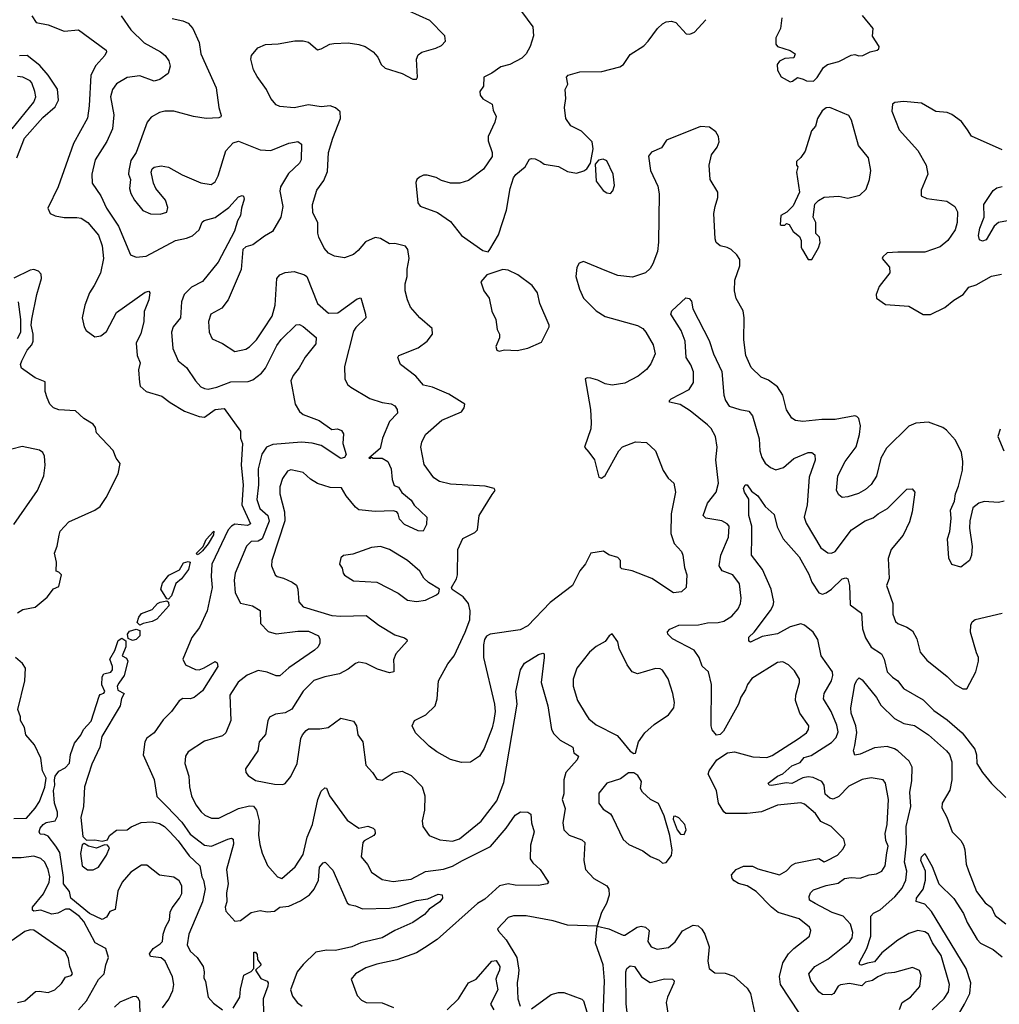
# Model space of a CAD drawing. Extents: x 1690054 to 1842981, y 782881 to 914114.
# Tile 107 of 256: x 1736417 to 1741869, y 803265 to 808744. Entities that reach past the tile are written whole.
import ezdxf

# ---------------------------------------------------------------- set-up
doc = ezdxf.new("R2010")
doc.units = 0

msp = doc.modelspace()

# ---------------------------------------------------------------- linework, layer by layer
at = {"layer": '0CON10XD'}
for points in [[(1740287.8, 807705), (1740303.1, 807755), (1740302.9, 807785), (1740260, 807855), (1740254, 807935), (1740266.9, 807993.1), (1740298, 808035), (1740310, 808065), (1740306, 808095), (1740290.5, 808120.5), (1740255.8, 808145.8), (1740205, 808150), (1740015.9, 808074.1), (1739988.3, 808031.7), (1739932.7, 808007.3), (1739916.2, 807985), (1739926.7, 807905), (1739967.7, 807817.7), (1739975.8, 807775), (1739972.9, 807507.1), (1739966.4, 807453.6), (1739940, 807385), (1739925, 807359.2), (1739900, 807335), (1739828.3, 807311.7), (1739745, 807320), (1739675, 807348.2), (1739555, 807398.6), (1739530.9, 807389.1), (1739517.5, 807365), (1739512.9, 807315), (1739533.1, 807245), (1739555.4, 807195.4), (1739624.3, 807125), (1739675, 807093.3), (1739855, 807042.3), (1739884.4, 807025), (1739902.2, 807005), (1739941.9, 806935), (1739954.2, 806885), (1739930.2, 806829.8), (1739905, 806797.1), (1739859.4, 806760.6), (1739785, 806721.4), (1739715, 806710), (1739675, 806718.1), (1739635, 806738.1), (1739595, 806749.2), (1739575, 806751.2), (1739564.2, 806745.8), (1739593.5, 806575), (1739597.8, 806502.2), (1739595, 806467.5), (1739560, 806365), (1739585, 806336.7), (1739616, 806295), (1739639.3, 806199.3), (1739655, 806192.5), (1739675, 806207.5), (1739751.4, 806345), (1739772.6, 806367.4), (1739845, 806394.2), (1739905, 806390.8), (1739956.2, 806345), (1739998, 806235), (1740025, 806192), (1740057.5, 806165), (1740067.5, 806115), (1740042.2, 805995), (1740041.1, 805885), (1740059.4, 805829.4), (1740099.2, 805785), (1740107.5, 805765), (1740117.5, 805695), (1740130, 805655), (1740126.4, 805583.6), (1740100.3, 805559.7), (1740055, 805554.4), (1739934.5, 805634.5), (1739825, 805677.5), (1739768, 805688), (1739761.2, 805695), (1739760, 805735), (1739745, 805751.2), (1739696.1, 805766.1), (1739665.9, 805785.9), (1739595, 805776), (1739565, 805716.7), (1739535, 805676.7), (1739494.4, 805595), (1739369.7, 805500.3), (1739245, 805370.6), (1739202, 805348), (1739035.6, 805324.4), (1739015, 805314), (1739004.5, 805295.5), (1738998.6, 805265), (1738998.2, 805195), (1739059.5, 804935), (1739062.5, 804895), (1739055.4, 804845), (1739046, 804804), (1739001.1, 804688.9), (1738975.7, 804645), (1738925, 804612), (1738875, 804610), (1738815, 804628), (1738739.1, 804669.1), (1738695, 804700.8), (1738619.2, 804775), (1738602, 804815), (1738613.3, 804845), (1738676.7, 804875), (1738728.8, 804925), (1738741.2, 804965), (1738747.5, 805065), (1738800.6, 805159.4), (1738834.3, 805205), (1738895.8, 805335), (1738922, 805405), (1738924.1, 805454.1), (1738914, 805495), (1738885, 805533.3), (1738823.6, 805573.6), (1738820, 805585), (1738848.1, 805631.9), (1738854.3, 805655), (1738855.5, 805795), (1738882.4, 805857.6), (1738950.3, 805889.7), (1738964.3, 805905), (1738974.4, 805985.6), (1739047.1, 806102.9), (1739062.5, 806125), (1739057.5, 806135), (1739007.9, 806147.9), (1738815, 806159.6), (1738753.8, 806175), (1738722, 806195), (1738668.3, 806268.3), (1738650, 806365), (1738655, 806393.3), (1738675, 806436.2), (1738766.2, 806515), (1738875, 806562.9), (1738890.8, 806585), (1738893.9, 806603.9), (1738805, 806660.8), (1738715, 806698.6), (1738665, 806710.8), (1738620.9, 806760.9), (1738536.2, 806825), (1738521.2, 806865), (1738527.5, 806875), (1738635, 806917.5), (1738684.5, 806955.5), (1738713.8, 806995), (1738713.3, 807025), (1738643.8, 807085), (1738592.5, 807145), (1738574.5, 807185), (1738562.5, 807235), (1738561.8, 807275), (1738573.1, 807315), (1738573.4, 807356.6), (1738584.3, 807415), (1738577.1, 807465), (1738564.4, 807484.4), (1738505, 807499.5), (1738475, 807496.5), (1738425, 807527.3), (1738395, 807532.5), (1738341.8, 807508.2), (1738300.7, 807459.3), (1738275, 807438.1), (1738225, 807420), (1738168.3, 807428.3), (1738135, 807445.8), (1738112.2, 807472.2), (1738081.9, 807535), (1738075.7, 807555.7), (1738077.1, 807615), (1738048.7, 807668.7), (1738047.3, 807715), (1738070, 807795), (1738109.8, 807850.2), (1738130.3, 807899.7), (1738135.5, 808005), (1738158.8, 808085), (1738203.1, 808195), (1738201.4, 808231.4), (1738175, 808254.3), (1738145, 808265.5), (1738095, 808260), (1738025, 808270), (1737945, 808254.2), (1737865, 808261.2), (1737845, 808271.2), (1737815, 808306.7), (1737791.2, 808355), (1737737.7, 808427.7), (1737718, 808465), (1737704.2, 808525), (1737706.7, 808545), (1737741.7, 808588.3), (1737785, 808606), (1737855, 808610), (1737947.3, 808627.3), (1737995, 808627.5), (1738025, 808619.2), (1738075, 808577.5), (1738095, 808582), (1738142.2, 808607.8), (1738165, 808611.4), (1738245, 808615.6), (1738305, 808606.9), (1738338.8, 808595), (1738385, 808565.8), (1738410.6, 808535), (1738429.2, 808495), (1738451.2, 808475), (1738545, 808445.7), (1738604.3, 808414.3), (1738625, 808413.3), (1738631.2, 808425), (1738625.6, 808525), (1738635, 808548), (1738655, 808562.9), (1738733.3, 808585), (1738765, 808601.4), (1738786.2, 808625), (1738783.8, 808655), (1738700, 808740), (1738585, 808791.1)], [(1739209.7, 808789.7), (1739272.5, 808705), (1739275.8, 808654.2), (1739257.5, 808595), (1739235.5, 808554.5), (1739210.6, 808529.4), (1739145, 808494.2), (1739095, 808481.2), (1739044, 808446), (1739000, 808425), (1738998, 808375), (1738978, 808345), (1738979.2, 808325), (1738995, 808304), (1739046.7, 808275), (1739051.2, 808241.2), (1739068.8, 808205), (1739062, 808175), (1739024, 808095), (1739025, 808070), (1739046.2, 808005), (1739046.1, 807983.9), (1738997.3, 807912.7), (1738915, 807850), (1738865.9, 807834.1), (1738815, 807833.8), (1738765, 807848.8), (1738735, 807866.2), (1738685, 807878.8), (1738665, 807878.8), (1738641.2, 807868.8), (1738626.7, 807855), (1738621.7, 807838.3), (1738633.3, 807725), (1738645, 807705.8), (1738741.3, 807671.3), (1738815, 807622), (1738875, 807543.8), (1738995, 807460), (1739025, 807452.5), (1739032.5, 807465), (1739082.3, 807547.7), (1739125.7, 807685), (1739145.8, 807805), (1739166, 807865), (1739177.3, 807882.7), (1739230, 807925), (1739255, 807967.5), (1739265, 807972.5), (1739285, 807970), (1739316.1, 807956.1), (1739335, 807940), (1739415, 807926.7), (1739465, 807898.8), (1739515, 807890), (1739557.3, 807902.7), (1739573.3, 807915), (1739593.9, 807946.1), (1739609.2, 808025), (1739603.8, 808065), (1739543.6, 808123.6), (1739484.1, 808154.1), (1739456.2, 808195), (1739448.8, 808255), (1739456, 808305), (1739453.3, 808355), (1739466.7, 808385), (1739460, 808425), (1739470, 808435), (1739535, 808453.3), (1739656.4, 808456.4), (1739757.6, 808482.4), (1739778, 808495), (1739815, 808550.8), (1739890.7, 808599.3), (1739915.5, 808624.5), (1739966, 808695), (1739995, 808722), (1740015, 808732), (1740045, 808736.2), (1740068.8, 808728.8), (1740126.1, 808666.1), (1740146.4, 808663.6), (1740172.5, 808675), (1740235.5, 808744.5)], [(1736484.4, 808765), (1736509.3, 808729.3), (1736575, 808715.7), (1736665, 808681.2), (1736745, 808688.8), (1736898, 808575), (1736900, 808565), (1736890, 808545), (1736839.8, 808490.2), (1736812, 808435), (1736804.4, 808265), (1736793.5, 808196.5), (1736717.1, 808055), (1736630.9, 807815), (1736574, 807695), (1736585.8, 807665.8), (1736615, 807653.5), (1736665, 807642.9), (1736735, 807644.4), (1736759.4, 807639.4)], [(1736982, 808765), (1737035, 808688.2), (1737109.2, 808615), (1737201.4, 808565), (1737227.1, 808545), (1737247.8, 808515), (1737254.3, 808485), (1737244, 808445), (1737197.6, 808412.4), (1737165, 808401.8), (1737085, 808431.1), (1737015, 808422.7), (1736955, 808387.5), (1736932.9, 808355), (1736922.1, 808315), (1736941.1, 808215), (1736932.7, 808137.3), (1736902.7, 808067.3), (1736837.8, 807965), (1736818.5, 807885), (1736820.6, 807835), (1736867.7, 807765), (1736900.7, 807695), (1736966.7, 807595), (1737034.3, 807435), (1737065, 807423.3), (1737121.1, 807428.9), (1737284.2, 807515.8), (1737345, 807527.7), (1737379.1, 807540.9), (1737415.6, 807575), (1737432.8, 807617.2), (1737442.7, 807627.3), (1737505, 807643.8), (1737580.1, 807699.9), (1737635, 807758.2), (1737655, 807765.6), (1737661.7, 807761.7), (1737665.4, 807745), (1737650.9, 807695), (1737646.7, 807655), (1737630, 807625), (1737613.1, 807566.9), (1737520.7, 807395), (1737435, 807286.7)], [(1737265, 808750.6), (1737325, 808738.1), (1737355, 808724.3), (1737381.4, 808695), (1737415, 808616.7), (1737425.5, 808555), (1737510, 808365), (1737524.3, 808255), (1737538.1, 808211.9), (1737536.4, 808203.6), (1737525, 808198.1), (1737455, 808194.4), (1737385, 808205.6), (1737275, 808235.5), (1737225, 808235.5), (1737195, 808227.8), (1737148.3, 808201.7), (1737126, 808175), (1737066, 808005)], [(1740658.8, 808755), (1740651.2, 808695), (1740625.9, 808644.1), (1740625, 808607.5), (1740635, 808594.3), (1740705, 808572.5), (1740732.5, 808555), (1740725, 808532.5), (1740675, 808527.8), (1740645, 808514), (1740632, 808495), (1740634.2, 808464.2), (1740655, 808426.7), (1740705, 808398.8), (1740718.3, 808401.7), (1740745, 808422.5), (1740777.5, 808412.5)], [(1740777.5, 808412.5), (1740795, 808403.3), (1740835, 808402.5), (1740855, 808422.5), (1740891.2, 808478.8), (1740912.5, 808495), (1740975, 808510.8), (1741045, 808546.2), (1741065, 808550), (1741086.4, 808543.6), (1741110, 808545), (1741150, 808565), (1741190, 808575), (1741198.3, 808581.7), (1741200, 808595), (1741163, 808653), (1741166.1, 808696.1), (1741107, 808767)], [(1736400.5, 807975), (1736443.9, 808085), (1736545, 808199.7), (1736615, 808259.6), (1736633.4, 808296.6), (1736627.8, 808357.8), (1736576, 808435), (1736529.5, 808489.5), (1736458.1, 808545), (1736415, 808543.9)], [(1736375, 808136.7), (1736495.4, 808285), (1736506.2, 808315), (1736500.7, 808345), (1736485, 808393.8), (1736475, 808404.3), (1736435, 808424.5), (1736405, 808428.9)], [(1741885, 808020.7), (1741715, 808096.2), (1741691.7, 808131.7), (1741658, 808178), (1741605, 808217.1), (1741578.7, 808228.7), (1741515, 808234.3), (1741435, 808280), (1741335, 808288.6), (1741287.1, 808282.9), (1741274, 808275), (1741271.5, 808235), (1741310.8, 808130.8), (1741416.3, 808016.3), (1741461.8, 807935), (1741470.9, 807885), (1741434.5, 807795), (1741434.6, 807764.6), (1741465, 807749.1), (1741576.7, 807735), (1741622, 807705), (1741636.7, 807675), (1741634.4, 807615), (1741623.5, 807575), (1741582.2, 807515), (1741540.2, 807479.8), (1741455, 807450), (1741305, 807450), (1741245, 807446.2), (1741220, 807425), (1741217.5, 807415), (1741257.7, 807367.7), (1741258.8, 807335), (1741200.3, 807259.7), (1741184.2, 807215), (1741186, 807195), (1741235, 807158.6), (1741365, 807149.5), (1741445, 807104.3), (1741485, 807103.3), (1741565, 807142.5), (1741615, 807184.4), (1741667.5, 807215), (1741700, 807255), (1741740.9, 807269.1), (1741825, 807316.7), (1741881.5, 807328.5)], [(1740825, 807410), (1740862.5, 807475), (1740872.5, 807505), (1740867.5, 807535), (1740847.5, 807555), (1740847.5, 807615), (1740832.5, 807645), (1740841.7, 807718.3), (1740861.7, 807738.3), (1740893.6, 807756.4), (1740975, 807762), (1741025, 807752), (1741091.7, 807768.3), (1741128.3, 807801.7), (1741146.7, 807855), (1741153.8, 807905), (1741140, 807975), (1741086, 808045), (1741045.6, 808185), (1741032.1, 808212.1), (1740925, 808256.2), (1740905, 808253.3), (1740882.3, 808237.7), (1740856.7, 808195), (1740845, 808152.5), (1740824.1, 808125.9), (1740788, 808012), (1740765, 807977.5), (1740740, 807955), (1740740, 807935), (1740747.5, 807925), (1740740, 807895), (1740757.5, 807785), (1740721.7, 807708.3), (1740686.2, 807673.8), (1740652.5, 807655), (1740650, 807605), (1740655, 807600), (1740675, 807600), (1740685, 807610), (1740700, 807605), (1740722.5, 807565), (1740757, 807537), (1740766.4, 807516.4), (1740767, 807477), (1740773.6, 807463.6), (1740805, 807410), (1740825, 807410)], [(1737066, 808005), (1737035, 807960), (1737023.8, 807905), (1737023.3, 807885), (1737034.3, 807855), (1737028.1, 807805), (1737035, 807776.7), (1737055, 807740), (1737102.8, 807682.8), (1737145, 807664.2), (1737197.9, 807662.1), (1737236.4, 807673.6), (1737241.7, 807698.3), (1737229.3, 807739.3), (1737175.5, 807805.5), (1737161.4, 807835), (1737148, 807895), (1737153.8, 807915), (1737165.8, 807924.2), (1737205, 807930.8), (1737245, 807923.1), (1737321.2, 807881.2), (1737425, 807836.5), (1737482.1, 807827.9), (1737505, 807842), (1737521.5, 807875), (1737564.2, 808015), (1737605, 808059.2), (1737635, 808068.6), (1737755, 808020), (1737815, 808015.9), (1737915, 808057.3), (1737946.5, 808063.5), (1737965.6, 808065.6), (1737985, 808052.5), (1737983.5, 807965), (1737973.3, 807945), (1737912.4, 807887.6), (1737867.5, 807815), (1737865, 807790), (1737880.5, 807705), (1737869.5, 807645), (1737824.4, 807565), (1737780.1, 807539.9), (1737715, 807490.8), (1737675, 807480), (1737658.8, 807465), (1737650.4, 807355), (1737576.5, 807185), (1737541.7, 807138.3), (1737481.2, 807105), (1737468.6, 807065), (1737470.6, 807005), (1737487.5, 806967.5), (1737545, 806942), (1737615, 806897.5), (1737675, 806911.4), (1737695, 806922.9), (1737735, 806962.2), (1737775.7, 807024.3), (1737821.8, 807095), (1737838.9, 807155), (1737847.5, 807305), (1737865.5, 807324.5), (1737895, 807337.8), (1737945, 807342.2), (1738001.2, 807325), (1738014.4, 807315), (1738075, 807165.7), (1738135, 807111.5), (1738187.6, 807112.4), (1738295, 807191.4), (1738315, 807196.2), (1738342.2, 807105), (1738343.1, 807085), (1738287.9, 807032.1), (1738275, 807011.2), (1738225.5, 806815), (1738225.8, 806745.8), (1738241.4, 806715), (1738259.8, 806699.8), (1738365, 806636.2), (1738434.5, 806614.5), (1738485, 806606.9), (1738505.4, 806595.4), (1738518, 806575), (1738519.2, 806555), (1738475, 806508), (1738436.7, 806415), (1738422.9, 806357.1), (1738360, 806305), (1738367, 806303), (1738375, 806310), (1738383.3, 806303.3), (1738435, 806303.8), (1738465, 806286.2), (1738483.8, 806245), (1738490, 806185), (1738501.7, 806151.7), (1738525, 806142.5), (1738543.6, 806113.6), (1738595, 806071.2), (1738611.8, 806041.8), (1738682, 805975), (1738681.2, 805935), (1738662.5, 805897.5), (1738635, 805899.4), (1738558, 805935), (1738530.8, 805965), (1738523.8, 805995), (1738515, 806006.2), (1738495, 806011.2), (1738395, 806008.1), (1738305, 806016.2), (1738285, 806032), (1738233.1, 806095), (1738208.8, 806138.8), (1738145, 806140.4), (1738075, 806163.5), (1738035, 806186.9), (1737995, 806223.8), (1737961.9, 806231.9), (1737925, 806240), (1737908.1, 806231.9), (1737879.1, 806190.9), (1737865.6, 806145), (1737863.8, 806105), (1737890, 806005), (1737891.6, 805955), (1737821.1, 805735), (1737818.6, 805705), (1737837.9, 805655), (1737849.2, 805645), (1737885, 805636.5), (1737933.8, 805613.8), (1737957, 805597), (1737965.4, 805575.4), (1737970.9, 805505), (1737995, 805476.5), (1738155, 805429.2), (1738205, 805424.6), (1738345, 805428.2), (1738415, 805374.5), (1738505, 805321.9), (1738558.8, 805305), (1738571.2, 805295), (1738573.8, 805285), (1738510.6, 805215), (1738497.9, 805182.1), (1738498.8, 805145), (1738498.8, 805115), (1738475, 805110), (1738409.1, 805129.1), (1738345, 805161.1), (1738305, 805168.1), (1738285, 805162.2), (1738245, 805130.6), (1738196.2, 805103.8), (1738115, 805086.4), (1738054, 805066), (1737995, 805007.5), (1737932, 804908), (1737895, 804886.9), (1737840.3, 804879.7), (1737808, 804862), (1737798, 804842), (1737784.5, 804765.5), (1737750, 804725), (1737741.4, 804675), (1737674, 804575), (1737676.2, 804555), (1737688.3, 804538.3), (1737729.5, 804509.5), (1737835, 804490), (1737881.7, 804488.3), (1737895, 804493.8), (1737926.6, 804533.4), (1737961.4, 804605), (1737981.9, 804745), (1737990, 804765), (1738010.9, 804789.1), (1738025, 804797.1), (1738087.3, 804797.3), (1738133.3, 804805), (1738205, 804856.5), (1738275, 804840.8), (1738291.1, 804815), (1738298.9, 804765), (1738327.5, 804725), (1738342.9, 804595), (1738381.2, 804555), (1738405, 804518), (1738435, 804513.1), (1738495, 804552.2), (1738545, 804562.2), (1738595, 804538.9), (1738657.5, 804475), (1738671.4, 804425), (1738669.4, 804345), (1738657.5, 804285), (1738660.8, 804255), (1738696.7, 804205), (1738755, 804181.1), (1738825, 804173.5), (1738863.8, 804186.2), (1738985, 804284.4), (1739072, 804398), (1739111.2, 804498.8), (1739185.5, 804935), (1739177.3, 805005), (1739203.5, 805126.5), (1739227, 805163), (1739305, 805211.2), (1739329.3, 805219.3), (1739336.7, 805215), (1739336.2, 805195), (1739319.4, 805055), (1739355.5, 804925), (1739376.7, 804795), (1739390, 804770), (1739424.7, 804734.7), (1739495, 804695.6), (1739500.8, 804665), (1739527.5, 804645), (1739519.2, 804625), (1739455.7, 804555), (1739444.4, 804515), (1739444.5, 804435.5), (1739435.8, 804405), (1739452.7, 804355), (1739439.2, 804275), (1739445, 804236.2), (1739475.4, 804205.4), (1739545, 804179.4), (1739561.4, 804165), (1739556.9, 804065), (1739565.5, 804015), (1739612, 803965), (1739684.5, 803924.5), (1739695.6, 803905), (1739697.6, 803872.4), (1739681.9, 803825), (1739654.3, 803775), (1739630, 803700), (1739465, 803705.6), (1739385, 803728.8), (1739235, 803756.7), (1739165, 803758.1), (1739135, 803748), (1739076, 803685), (1739081.1, 803671.1), (1739125, 803624.4), (1739183.1, 803525), (1739195.3, 803455), (1739190.3, 803420.3), (1739185.3, 803384.7), (1739189.5, 803295), (1739201.4, 803255)], [(1739705, 807777.5), (1739718.3, 807791.7), (1739727.5, 807822.5), (1739720, 807885), (1739685, 807958.8), (1739665, 807968), (1739637.7, 807962.3), (1739619.3, 807940.7), (1739626, 807845), (1739665, 807793.3), (1739685, 807780), (1739705, 807777.5)], [(1741915, 807625.4), (1741864.1, 807615.9), (1741840.5, 807595), (1741795, 807520), (1741775, 807512), (1741759.5, 807519.5), (1741753.6, 807543.6), (1741760, 807585), (1741784.4, 807645), (1741782.6, 807715), (1741835, 807794.2), (1741855, 807808), (1741885, 807816.8)], [(1741895.6, 806064.4), (1741865, 806057.5), (1741785, 806062.5), (1741755, 806054), (1741722.4, 806027.6), (1741704.3, 805955), (1741703.1, 805915), (1741717.7, 805812.3), (1741713.3, 805765), (1741702.5, 805735), (1741655, 805697.5), (1741605, 805712.5), (1741587, 805747), (1741581.4, 805855), (1741593, 805897), (1741601.2, 805968.8), (1741597.5, 806015), (1741619.2, 806065), (1741624.4, 806105), (1741641.7, 806148.3), (1741663.2, 806236.8), (1741665.6, 806285), (1741658.1, 806335), (1741624.4, 806404.4), (1741575, 806460), (1741555, 806474), (1741475, 806503.8), (1741405, 806498.8), (1741365, 806482.5), (1741240.2, 806359.8), (1741209.4, 806305), (1741185, 806203.8), (1741155, 806158), (1741125, 806129.2), (1741085, 806107.5), (1741025, 806089.2), (1740995, 806086.2), (1740975, 806100), (1740962.9, 806125), (1740969.5, 806205), (1741010.9, 806285), (1741073, 806367), (1741091.5, 806435), (1741096.8, 806485), (1741087.5, 806525), (1741076.7, 806536.7), (1741065, 806539.5), (1740955, 806518.5), (1740881.1, 806518.9), (1740775, 806508.1), (1740735, 806514.2), (1740715, 806526.2), (1740683.6, 806573.6), (1740664.4, 806655), (1740635, 806701.4), (1740585, 806738), (1740543.8, 806755), (1740488.3, 806808.3), (1740457.5, 806875), (1740446.8, 806963.2), (1740449.5, 807085), (1740443.1, 807125), (1740405, 807193.3), (1740394.4, 807235), (1740397.5, 807295), (1740424.2, 807375), (1740425, 807410), (1740408.8, 807435), (1740377.1, 807465), (1740355, 807477.3), (1740315, 807485.6), (1740293.3, 807505), (1740287.5, 807525), (1740280, 807665), (1740287.8, 807705)], [(1736759.4, 807639.4), (1736795.8, 807615), (1736854.6, 807545), (1736875.9, 807485), (1736882.5, 807415), (1736865.9, 807334.1), (1736831.8, 807265), (1736804.7, 807225), (1736779.3, 807155), (1736764.7, 807084.7), (1736775.4, 807035.4), (1736787.1, 807015), (1736835, 806980), (1736868, 806985), (1736900.7, 807009.3), (1736956, 807115), (1737115, 807227.5), (1737135, 807233.3), (1737141.2, 807225), (1737135.9, 807185.9), (1737109.4, 807120.6), (1737107, 807063), (1737091.1, 806998.9), (1737064.4, 806945), (1737071.5, 806875), (1737086.7, 806835), (1737078.9, 806795), (1737084.3, 806725), (1737088, 806705), (1737121.2, 806675), (1737208.9, 806648.9), (1737254.1, 806614.1), (1737335, 806565.4), (1737415, 806535.4), (1737445, 806533.1), (1737504.6, 806575.4), (1737555, 806580.1), (1737645.1, 806455), (1737645.6, 806415), (1737656.5, 806385), (1737649.5, 806265), (1737660.2, 806155), (1737653.5, 806045), (1737701.5, 805938.5), (1737685, 805929), (1737615, 805936.9), (1737595, 805926.2), (1737577.6, 805905), (1737486.6, 805715), (1737482.2, 805645), (1737488.4, 805585), (1737461.2, 805455), (1737417.4, 805362.6), (1737375, 805305.8), (1737324.4, 805185), (1737340, 805155), (1737395, 805127.8), (1737415, 805126.5), (1737443.3, 805136.7), (1737505, 805173.3), (1737515.9, 805165.9), (1737520, 805145), (1737435, 805009.2), (1737387.9, 804972.1), (1737365, 804965.7), (1737325, 804967.1), (1737305, 804954.3), (1737261.9, 804895), (1737215, 804847.1), (1737165, 804776), (1737124.6, 804745.4), (1737114.2, 804725), (1737104.1, 804654.1), (1737165.4, 804515.4), (1737180.5, 804420.5), (1737235, 804366), (1737319.2, 804279.2), (1737365, 804211.3), (1737445, 804150.6), (1737485, 804144.2), (1737575, 804184.6), (1737595, 804188.9), (1737605, 804183.8), (1737606.4, 804156.4), (1737568.8, 804015), (1737576.7, 803935), (1737567.6, 803885), (1737570.5, 803835), (1737559.6, 803805), (1737565, 803783.3), (1737615, 803726.7), (1737645, 803731.1), (1737705, 803775.7), (1737755, 803786.1), (1737795, 803779.3), (1737835, 803783.1), (1737865, 803805.7), (1737915, 803811.9), (1737979.1, 803840.9), (1738030, 803875), (1738055.7, 803905), (1738080, 803955), (1738085, 804027.5), (1738105, 804052.5), (1738117.5, 804055), (1738160.5, 804010.5), (1738238.8, 803828.8), (1738249.8, 803819.8), (1738285, 803813.4), (1738325, 803795.3), (1738475, 803800.7), (1738525, 803809.6), (1738625, 803843.1), (1738687.8, 803852.2), (1738745, 803877.3), (1738767.5, 803875), (1738769.2, 803855), (1738755.8, 803835), (1738695.8, 803795), (1738670, 803765), (1738605, 803720.4), (1738505, 803675.6), (1738434, 803635), (1738315, 803606.9), (1738265, 803585.4), (1738175, 803564.2), (1738125, 803565.6), (1738065, 803555.5), (1737993.7, 803486.3), (1737961.5, 803445), (1737924.5, 803345.5), (1737935, 803310), (1737961.9, 803275), (1737988.6, 803255)], [(1736405, 805444.2), (1736435, 805461.5), (1736503.8, 805475), (1736569.3, 805530.7), (1736605, 805577.5), (1736635, 805590), (1736650, 805655), (1736635, 805670), (1736620, 805675), (1736622.5, 805725), (1736610, 805775), (1736626.2, 805815), (1736636.7, 805875), (1736642.7, 805897.3), (1736689.5, 805950.5), (1736835, 806014), (1736865, 806035.6), (1736897.7, 806085), (1736965, 806217.9), (1736976.9, 806275), (1736953.8, 806305), (1736937.2, 806347.2), (1736844.8, 806444.8), (1736838.7, 806475), (1736825, 806492.5), (1736774.7, 806524.7), (1736727, 806567), (1736635, 806573.9), (1736604.7, 806584.7), (1736585.5, 806605), (1736569.7, 806639.7), (1736559.2, 806675), (1736558.3, 806728.3), (1736502.2, 806752.2), (1736427.5, 806805), (1736421.4, 806825), (1736429.6, 806845), (1736458.4, 806905), (1736485.1, 806934.9), (1736491.4, 806955), (1736492.6, 806995), (1736481.6, 807045), (1736485, 807078.6), (1736512, 807215), (1736538.5, 807305), (1736537.3, 807327.3), (1736521.9, 807345), (1736495, 807353.3), (1736475, 807350.5), (1736385, 807306.3)], [(1739085, 806900), (1739115, 806907.5), (1739185, 806903.8), (1739245, 806916.2), (1739320.5, 806949.5), (1739362.9, 807035), (1739362.9, 807045), (1739310.8, 807165), (1739298, 807225), (1739268.8, 807265), (1739190, 807325), (1739135, 807350), (1739105, 807353.8), (1739016.4, 807323.6), (1738983.3, 807285), (1739000, 807235), (1739029.2, 807195), (1739045, 807122.5), (1739066, 807075), (1739075, 807020), (1739086.7, 806995), (1739086.4, 806973.6), (1739067.5, 806925), (1739072.5, 806905), (1739085, 806900)], [(1737435, 807286.7), (1737372.5, 807255), (1737332, 807215), (1737317.5, 807175), (1737312.3, 807085), (1737271.8, 807035), (1737262.7, 807005), (1737269.2, 806915), (1737298.2, 806845), (1737345, 806809.4), (1737394.7, 806734.7), (1737425, 806701.9), (1737445, 806691.1), (1737465, 806689.1), (1737515, 806700.2), (1737591.7, 806728.3), (1737688.9, 806731.1), (1737715, 806739.5), (1737762.7, 806777.3), (1737785, 806805.5), (1737848.7, 806931.3), (1737872.2, 806965), (1737956.4, 807046.4), (1737975, 807047.5), (1737995, 807037.1), (1738067.2, 806975), (1738065, 806940), (1738005, 806866), (1737973.1, 806806.9), (1737939.4, 806765), (1737926.7, 806735), (1737950.7, 806605), (1737974.8, 806564.8), (1737995, 806546.9), (1738083.4, 806513.4), (1738155, 806463.1), (1738185, 806467.8), (1738208.5, 806458.5), (1738218.8, 806438.8), (1738215.6, 806385), (1738234.5, 806325), (1738225, 806308.5), (1738205, 806302.2), (1738094, 806374), (1738045, 806387.7), (1737985, 806393.9), (1737825, 806380.3), (1737790, 806365), (1737764.4, 806325.6), (1737743.8, 806245), (1737745.2, 806155.2), (1737736.5, 806075), (1737753.4, 806025), (1737797.5, 805985), (1737805.8, 805954.2), (1737767.1, 805855), (1737745, 805842.8), (1737705, 805839.6), (1737679.4, 805815), (1737615.3, 805664.7), (1737610.7, 805625), (1737616.2, 805555), (1737646.4, 805496.4), (1737712.5, 805482.5), (1737755, 805455.7), (1737757.1, 805385), (1737799.3, 805339.3), (1737845, 805327.5), (1737965, 805342.2), (1738025, 805341.5), (1738080, 805315), (1738087.7, 805297.7), (1738087.5, 805275), (1738078.6, 805255), (1738057.5, 805235), (1737915, 805138.2), (1737865, 805093.5), (1737845, 805092.7), (1737795, 805113.9), (1737745, 805122.3), (1737683.4, 805096.6), (1737633.3, 805056.7), (1737585.6, 804985), (1737591.4, 804845), (1737564.7, 804775.3), (1737545, 804758.5), (1737445, 804730), (1737355, 804670), (1737339.2, 804645), (1737335.7, 804605), (1737357.8, 804535), (1737361.5, 804475), (1737373.6, 804425), (1737397.5, 804375), (1737426.4, 804336.4), (1737447.9, 804317.9), (1737485, 804300.9), (1737525, 804301.5), (1737635, 804355.3), (1737695, 804369.7), (1737718.2, 804368.2), (1737734.7, 804344.7), (1737750, 804285), (1737745.4, 804205.4), (1737753.1, 804155), (1737766.7, 804106.7), (1737796.8, 804036.8), (1737851.4, 803975), (1737875, 803965.6), (1737950.8, 804029.2), (1737995, 804098.8), (1738016.4, 804195), (1738045.8, 804265), (1738075.9, 804404.1), (1738095, 804451.2), (1738115, 804468.8), (1738125, 804467.5), (1738141.9, 804425), (1738238.9, 804288.9), (1738305, 804245.8), (1738355, 804255.6), (1738385, 804245.8), (1738393.8, 804235), (1738395.8, 804215), (1738388, 804205), (1738333.3, 804175), (1738326.2, 804165), (1738317.5, 804085), (1738353.2, 804043.2), (1738375, 804000.8), (1738435, 803958.6), (1738495, 803947.8), (1738595, 803960.4), (1738675, 804004.7), (1738775, 804016.5), (1738825, 804033.7), (1738881.9, 804065), (1739037.2, 804142.8), (1739124.8, 804245.3), (1739175, 804317.8), (1739204.4, 804335.6), (1739244.6, 804334.6), (1739262.1, 804322.1), (1739265.6, 804275), (1739280.5, 804225), (1739260.2, 804149.8), (1739257.1, 804075), (1739272.4, 804052.4), (1739314.2, 804015), (1739360, 803945), (1739352.5, 803935), (1739305, 803925.6), (1739175, 803927.5), (1739135, 803934.6), (1739086.7, 803923.3), (1739005, 803850.5), (1738965, 803826.1), (1738739.5, 803625), (1738670.5, 803579.5), (1738625, 803551.2), (1738515, 803511.5), (1738405, 803488.2), (1738342.5, 803467.5), (1738285.8, 803435), (1738262.5, 803405), (1738294.6, 803314.6), (1738318.3, 803288.3), (1738345, 803275.8), (1738435, 803272.9), (1738496.4, 803246.4)], [(1740049.5, 805299.5), (1740024.2, 805325), (1740022.5, 805337.5), (1740035, 805352), (1740085.5, 805374.5), (1740195, 805376.7), (1740245, 805387.5), (1740305, 805389.1), (1740335, 805397.8), (1740381.1, 805425), (1740415, 805465.8), (1740428.5, 805495), (1740432.1, 805525), (1740423.3, 805605), (1740385.6, 805655), (1740326.6, 805676.6), (1740310, 805705), (1740319.1, 805765), (1740362.1, 805865), (1740365.4, 805925), (1740355, 805938.1), (1740325, 805955.6), (1740235, 805969.5), (1740221.2, 805985), (1740245, 806054.2), (1740292.9, 806115), (1740306.2, 806165), (1740290.8, 806295), (1740299.2, 806365), (1740289.6, 806425), (1740265, 806470), (1740245, 806490), (1740148.2, 806568.2), (1740092.3, 806602.3), (1740033.3, 806615), (1740033.3, 806625), (1740043.3, 806635), (1740143.7, 806686.3), (1740167.5, 806725), (1740166.6, 806785), (1740152.9, 806822.9), (1740126.5, 806865), (1740119.6, 806955), (1740098.8, 807015), (1740040, 807105), (1740046.7, 807125), (1740125, 807196.2), (1740143.6, 807193.6), (1740155, 807177.5), (1740162.5, 807135), (1740255, 806958.8), (1740279.1, 806885), (1740325, 806786), (1740335.4, 806655.4), (1740345.4, 806625.4), (1740365, 806594.3), (1740425.5, 806574.5), (1740475, 806565.7), (1740495, 806540), (1740531.5, 806411.5), (1740536.8, 806345), (1740547.3, 806307.3), (1740566.1, 806276.1), (1740595, 806252.2), (1740625, 806239.5), (1740667.6, 806252.4), (1740725, 806302.7), (1740804.4, 806335.6), (1740825, 806335.8), (1740842.1, 806322.1), (1740843.3, 806293.3), (1740811.3, 806198.7), (1740799.2, 806045), (1740782.7, 805975), (1740793.1, 805943.1), (1740875.7, 805805), (1740915, 805778.1), (1740935, 805775.6), (1740955, 805784.4), (1741046.2, 805905), (1741121.9, 805955), (1741167.1, 805972.9), (1741194.8, 805995.2), (1741246.8, 806023.2), (1741355, 806132), (1741383.9, 806133.9), (1741398, 806115), (1741383.3, 806005), (1741369.4, 805950.6), (1741333.6, 805876.4), (1741267.1, 805795), (1741250.8, 805745), (1741256, 805635), (1741240.8, 805595), (1741275.5, 805495), (1741275.5, 805435.5), (1741292, 805395), (1741303.6, 805383.6), (1741355, 805364.4), (1741385, 805344.2), (1741409.1, 805299.1), (1741428.6, 805225), (1741465, 805179.2), (1741578.8, 805088.8), (1741623.3, 805045), (1741665, 805021.2), (1741688.6, 805021.4), (1741738.5, 805115), (1741753.1, 805175), (1741752.5, 805195), (1741741.1, 805221.1), (1741707.7, 805335), (1741710.4, 805375), (1741717.5, 805392.5), (1741735, 805406.2), (1741885, 805441.5)], [(1736405, 806970.5), (1736423.2, 807005), (1736423.8, 807075), (1736410.3, 807175)], [(1741872.9, 806465), (1741861.4, 806425), (1741894.4, 806345)], [(1736384.8, 805935.3), (1736515.4, 806125), (1736551.1, 806205), (1736558.9, 806265), (1736554.4, 806315), (1736545.4, 806335.4), (1736528, 806348), (1736430.3, 806369.7), (1736374, 806355)], [(1741243, 804107), (1741250.9, 804145), (1741237.1, 804177.1), (1741234, 804215), (1741243.9, 804266.1), (1741252.7, 804405), (1741235.8, 804495), (1741223.3, 804515), (1741155, 804525.5), (1741105, 804516.7), (1741031.2, 804478.8), (1740975, 804421.2), (1740945, 804406.1), (1740925, 804412.8), (1740898.8, 804435), (1740894.2, 804484.2), (1740881.2, 804505), (1740832.2, 804527.8), (1740805, 804530.8), (1740775, 804525.6), (1740715, 804494.6), (1740683, 804497), (1740602.2, 804482.2), (1740587.5, 804485), (1740582.5, 804495), (1740635, 804534.3), (1740665, 804547.1), (1740715, 804591.8), (1740759.7, 804610.3), (1740782.3, 804637.7), (1740821.1, 804648.9), (1740935, 804721.5), (1740960, 804750), (1740971.9, 804781.9), (1740965, 804819.2), (1740933.5, 804893.5), (1740889.5, 804965), (1740894.7, 804995), (1740934.7, 805065), (1740941.8, 805095), (1740939.6, 805115), (1740877.9, 805205), (1740859.3, 805295), (1740833.8, 805335), (1740785, 805375.4), (1740765, 805382.9), (1740705.3, 805364.7), (1740635, 805327.5), (1740548.7, 805311.3), (1740485, 805280), (1740474, 805285), (1740475, 805308.8), (1740504.6, 805335.4), (1740595, 805456), (1740610.5, 805485), (1740613.8, 805505), (1740599.6, 805575), (1740550.2, 805685), (1740490.5, 805765), (1740491.1, 805865), (1740491.8, 805925), (1740474.4, 805985), (1740475.5, 806075.5), (1740450, 806115), (1740444.4, 806135), (1740453.6, 806156.4), (1740465, 806155.7), (1740490.5, 806120.5), (1740525, 806094.4), (1740565, 806035.7), (1740615, 805990), (1740631.7, 805921.7), (1740665.6, 805855), (1740755.2, 805755.3), (1740808.6, 805658.6), (1740825.4, 805615), (1740864.7, 805554.7), (1740885, 805548.1), (1740905, 805554.4), (1740935, 805574.5), (1740995, 805633.1), (1741015, 805638), (1741025, 805633.3), (1741035.4, 805595), (1741037.9, 805487.9), (1741102.2, 805442.2), (1741108.2, 805355), (1741124.2, 805304.2), (1741155, 805252.9), (1741213.1, 805215), (1741228.9, 805185), (1741245.6, 805115), (1741274.7, 805084.7), (1741305, 805064.4), (1741335, 805021.5), (1741445, 804959.2), (1741505, 804899.4), (1741578.8, 804848.8), (1741662, 804775), (1741732.5, 804685), (1741742.8, 804652.8), (1741744.4, 804605), (1741775, 804554), (1741825, 804494), (1741905, 804416.7)], [(1737405, 805766.7), (1737400, 805775), (1737437.3, 805812.7), (1737455, 805852.5), (1737497.5, 805897.5), (1737495, 805876.7), (1737465, 805828), (1737435, 805788.6), (1737415, 805772.5), (1737405, 805766.7)], [(1738625, 805505.8), (1738675, 805514.3), (1738736.8, 805543.2), (1738750, 805555), (1738753.3, 805575), (1738691.7, 805611.7), (1738667, 805637), (1738644, 805675), (1738574.5, 805734.5), (1738475.4, 805795.4), (1738425, 805812.5), (1738375, 805807.5), (1738270.5, 805769.5), (1738218.3, 805761.7), (1738205, 805750), (1738196.7, 805715), (1738211.7, 805691.7), (1738217.5, 805665), (1738225, 805653.3), (1738275, 805621.1), (1738405, 805614.2), (1738523.2, 805553.2), (1738575, 805514.2), (1738625, 805505.8)], [(1737245, 805520), (1737235, 805521.2), (1737202.2, 805575), (1737211.1, 805608.9), (1737246.5, 805653.5), (1737307.1, 805682.9), (1737328.8, 805721.2), (1737355, 805729.1), (1737365.5, 805725.5), (1737356, 805684), (1737316.7, 805633.3), (1737285, 805607.1), (1737261.4, 805538.6), (1737245, 805520)], [(1737085, 805375.6), (1737070.2, 805390.2), (1737079.8, 805420.2), (1737095, 805439.2), (1737155, 805461.1), (1737184.6, 805495.4), (1737197.8, 805502.2), (1737235, 805510.8), (1737245, 805502.5), (1737246.9, 805483.1), (1737181, 805409), (1737155, 805394.5), (1737105, 805384.3), (1737085, 805375.6)], [(1737045, 805290), (1737020, 805300), (1737016.2, 805325), (1737028.3, 805341.7), (1737065, 805353.1), (1737085.6, 805345.6), (1737085.6, 805315), (1737065, 805294.3), (1737045, 805290)], [(1739835, 804660), (1739845, 804662.5), (1739860.6, 804725), (1739895.8, 804775), (1739947.8, 804822.2), (1740028, 804875), (1740057.5, 804915), (1740061.4, 804945), (1740052.5, 804995), (1740025.4, 805075.4), (1739995, 805124.2), (1739981.7, 805131.7), (1739955, 805132.9), (1739855, 805104.2), (1739826.2, 805115), (1739797.5, 805155), (1739754, 805245), (1739745, 805282.5), (1739715, 805327.5), (1739697.5, 805315), (1739675.8, 805284.2), (1739625, 805255.7), (1739588.6, 805225), (1739518.2, 805135), (1739497.5, 805075), (1739496.5, 805035), (1739521.1, 804955), (1739569.4, 804875), (1739585, 804852.9), (1739625, 804820.6), (1739741.7, 804761.7), (1739764, 804734), (1739814.3, 804674.3), (1739835, 804660)], [(1737211.9, 803245), (1737247.2, 803292.8), (1737268.6, 803341.4), (1737275.2, 803374.8), (1737268, 803418), (1737226.7, 803505), (1737205, 803523.9), (1737145, 803530.8), (1737140, 803545), (1737159.4, 803575), (1737199.5, 803600.5), (1737211.6, 803615), (1737214.6, 803655), (1737227.5, 803695), (1737250.4, 803735), (1737255, 803778), (1737265, 803802), (1737305.6, 803855), (1737318.4, 803881.6), (1737320, 803925), (1737305, 803952.2), (1737275, 803971.9), (1737194.1, 803984.1), (1737125, 804040), (1737095, 804038.8), (1737035, 804000), (1736986.3, 803943.7), (1736963.1, 803895), (1736947.9, 803792.1), (1736919.3, 803780.7), (1736900, 803750), (1736875, 803736.5), (1736805, 803770.4), (1736702.2, 803855), (1736693.3, 803893.3), (1736661.2, 803935), (1736661.2, 803971.2), (1736640.2, 804110.2), (1736618, 804145), (1736575, 804201.2), (1736555, 804210), (1736531.2, 804211.2), (1736526.2, 804225), (1736531.1, 804245), (1736546.9, 804265), (1736565, 804276.1), (1736614.4, 804285.6), (1736627.2, 804312.8), (1736626.6, 804335), (1736611.5, 804385), (1736604.4, 804454.4), (1736612.5, 804485), (1736609.8, 804515), (1736614.7, 804535), (1736635, 804562), (1736669.3, 804580.7), (1736695, 804607.5), (1736700.5, 804655), (1736721.2, 804718.8), (1736757.3, 804762.7), (1736772, 804795), (1736815, 804840), (1736860.1, 804979.9), (1736865, 804989.4), (1736885, 804996.7), (1736890, 805005), (1736873.6, 805043.6), (1736875, 805087.5), (1736885, 805103.3), (1736925, 805114), (1736934.1, 805125.9), (1736934.2, 805145), (1736918.9, 805185), (1736945.5, 805234.5), (1736965, 805288.8), (1736985, 805302.5), (1737007, 805287), (1737008, 805255), (1736986.7, 805205), (1737010.9, 805190.9), (1737019.4, 805175), (1736998.8, 805095), (1736967.8, 805052.2), (1736960, 805035), (1736963.8, 805013.8), (1736997.5, 804995), (1736983, 804967), (1736976.2, 804925), (1736874, 804755), (1736862.5, 804695), (1736817.9, 804602.1), (1736777.5, 804475), (1736772, 804365), (1736756.4, 804303.6), (1736768.3, 804198.3), (1736788.3, 804178.3), (1736835, 804180), (1736875, 804172.5), (1736905, 804180), (1736917.5, 804205), (1736955, 804233.3), (1737015, 804236.2), (1737037.1, 804252.9), (1737093.7, 804276.3), (1737155, 804280.8), (1737195, 804270.6), (1737222.3, 804255), (1737252.3, 804225), (1737298.2, 804175), (1737360.4, 804090.4), (1737420, 804035), (1737430.6, 803975), (1737440, 803955), (1737448.3, 803908.3), (1737433.6, 803835), (1737358.1, 803655), (1737348.8, 803595), (1737365, 803560), (1737405, 803525.8), (1737437.8, 803475), (1737444, 803445), (1737441.7, 803411.7), (1737451.4, 803391.4), (1737466.7, 803305), (1737495, 803270.3), (1737545, 803233.3)], [(1740755, 803217.8), (1740650.5, 803375), (1740645, 803420), (1740664.4, 803495), (1740696.5, 803545), (1740725, 803575.6), (1740812.9, 803645), (1740819.4, 803675), (1740813.4, 803693.4), (1740755, 803740.9), (1740638.9, 803775), (1740600.4, 803805), (1740515, 803892.4), (1740465, 803924.4), (1740417.3, 803937.3), (1740392.4, 803952.4), (1740381.5, 803965), (1740378.9, 803985), (1740404.7, 804015.3), (1740445, 804034.4), (1740495, 804033.3), (1740525, 804019.4), (1740645, 803986), (1740685, 804006.9), (1740715, 804038.5), (1740735, 804050), (1740865, 804076.2), (1740895, 804057.9), (1740907.6, 804062.4), (1740969.2, 804095), (1741000.5, 804129.5), (1741011.2, 804155), (1741003.9, 804183.9), (1740933.8, 804255), (1740875, 804281.4), (1740846.7, 804326.7), (1740785, 804379.4), (1740765, 804386.5), (1740635, 804372.2), (1740544.8, 804335.2), (1740465, 804325.9), (1740347.6, 804327.6), (1740335, 804336.2), (1740305.7, 804385), (1740294.6, 804454.6), (1740249.2, 804545), (1740254, 804565), (1740297.5, 804625), (1740356.3, 804663.7), (1740395, 804669.5), (1740498, 804642), (1740575, 804637.5), (1740605, 804650), (1740748.6, 804741.4), (1740795.6, 804775), (1740806.9, 804795), (1740808.6, 804815), (1740759.5, 804885), (1740735.4, 804955), (1740736.2, 804985), (1740756.9, 805055), (1740756.9, 805075), (1740729.8, 805119.8), (1740695, 805154.3), (1740665, 805170), (1740635, 805167.5), (1740491.9, 805078.1), (1740467.3, 805045), (1740456.4, 805015), (1740430.8, 804975), (1740416.9, 804935), (1740334.4, 804785.6), (1740315, 804766.2), (1740295, 804762.5), (1740271.7, 804791.7), (1740265.8, 804815), (1740267.2, 805045), (1740249.5, 805115), (1740216, 805146), (1740199.1, 805195), (1740170, 805235), (1740049.5, 805299.5)], [(1736385, 804298.7), (1736455, 804301.5), (1736503.7, 804356.3), (1736527.1, 804392.9), (1736557.3, 804472.7), (1736563.8, 804523.8), (1736544.2, 804565), (1736534.4, 804635), (1736499.5, 804709.5), (1736451.4, 804765), (1736442.9, 804805), (1736422, 804845), (1736420.8, 804865), (1736405.8, 804905), (1736446, 805065), (1736448.6, 805135), (1736431.7, 805161.7), (1736393.8, 805195)], [(1741495.5, 803235), (1741562.2, 803297.8), (1741585.4, 803335), (1741592, 803375), (1741545, 803537.1), (1741497, 803607), (1741474.3, 803654.3), (1741455, 803667.5), (1741415, 803676.2), (1741365, 803659.6), (1741305, 803621.5), (1741215, 803552.2), (1741175, 803500.8), (1741136.2, 803493.8), (1741102.4, 803482.4), (1741092.5, 803485), (1741089.1, 803495), (1741130.8, 803575), (1741154, 803645), (1741154.2, 803755), (1741168.3, 803771.7), (1741205, 803789.8), (1741287.4, 803862.6), (1741328.2, 803911.8), (1741349.2, 803955), (1741354, 804005), (1741341.1, 804055), (1741352.2, 804157.8), (1741350.2, 804255), (1741377.2, 804365), (1741371, 804445), (1741381.3, 804508.7), (1741383.9, 804583.9), (1741367.2, 804617.2), (1741305, 804676.4), (1741285, 804687.5), (1741245, 804700), (1741175, 804692.5), (1741095, 804657.5), (1741065, 804651.2), (1741057.5, 804675), (1741064.7, 804705.3), (1741076.6, 804776.6), (1741070, 804815), (1741044.5, 804885), (1741041.9, 804915), (1741065.5, 805045), (1741075, 805069.2), (1741088, 805082), (1741105, 805071.1), (1741185, 804972.9), (1741210, 804930), (1741285.8, 804855.8), (1741337.2, 804827.2), (1741396.8, 804816.8), (1741475, 804764.4), (1741575.8, 804675.8), (1741590.8, 804655), (1741604, 804615), (1741604.5, 804515), (1741593.2, 804456.8), (1741551.4, 804385), (1741548.3, 804358.3), (1741576.6, 804306.6), (1741606.7, 804225), (1741655, 804176.2), (1741669.7, 804149.7), (1741677.1, 804125), (1741683.6, 804045), (1741697.3, 804007.3), (1741741.8, 803891.8), (1741790.1, 803830.1), (1741825, 803804.2), (1741845, 803758.6), (1741905, 803713.6)], [(1739995, 804050), (1740015, 804053.3), (1740045, 804092.5), (1740047.7, 804122.3), (1740035.8, 804205), (1740004.4, 804314.4), (1739971.9, 804381.9), (1739927.5, 804405), (1739882.5, 804445), (1739872.5, 804465), (1739876.7, 804505), (1739857.3, 804537.3), (1739835, 804552.5), (1739805, 804553.3), (1739760.3, 804519.7), (1739684.5, 804495.5), (1739640.3, 804439.7), (1739640.8, 804385), (1739665, 804350), (1739704.5, 804324.5), (1739717, 804307), (1739775, 804181.2), (1739806.2, 804155), (1739885, 804118.1), (1739926.8, 804086.8), (1739975, 804066.2), (1739995, 804050)], [(1740115, 804210), (1740125.8, 804235), (1740119.2, 804265), (1740085, 804303.3), (1740065, 804312.5), (1740055, 804310), (1740053.3, 804295), (1740076.2, 804235), (1740095, 804211.2), (1740115, 804210)], [(1736825, 804013.1), (1736855, 804027.5), (1736900.8, 804095), (1736916, 804135), (1736905, 804150), (1736888.3, 804151.7), (1736845, 804134.2), (1736800, 804145), (1736775, 804160), (1736765, 804152.5), (1736755.7, 804104.3), (1736764, 804035), (1736795, 804014), (1736825, 804013.1)], [(1736743.8, 803235), (1736788, 803285), (1736855, 803402), (1736887.5, 803435), (1736895.7, 803485), (1736910.6, 803525), (1736895.6, 803575), (1736837.4, 803607.4), (1736774.7, 803725), (1736748.8, 803755), (1736695, 803794.7), (1736672, 803795), (1736628.4, 803771.6), (1736595, 803765.9), (1736535, 803789.2), (1736495, 803783.6), (1736488.1, 803788.1), (1736488.2, 803805), (1736550.1, 803879.9), (1736581.6, 803945), (1736583.8, 803975), (1736574.6, 804015), (1736556.9, 804055), (1736535, 804076.2), (1736495, 804089.4), (1736425, 804079.3), (1736325, 804079.5)], [(1741314.2, 803235.8), (1741328.2, 803275), (1741374.7, 803305.3), (1741426.2, 803363.8), (1741433.1, 803425), (1741423.9, 803453.9), (1741385, 803470), (1741285, 803442.7), (1741234.1, 803435.9), (1741191.9, 803418.1), (1741162.8, 803397.2), (1741125, 803388.8), (1741103.1, 803366.9), (1741035, 803380), (1740985, 803372.5), (1740972.7, 803365), (1740948.1, 803325), (1740935, 803317.8), (1740885, 803319.4), (1740865, 803334.4), (1740819.1, 803395), (1740809.5, 803435), (1740841.9, 803475), (1740915, 803516.5), (1741035, 803612.2), (1741049.2, 803635), (1741053.5, 803665), (1741040.2, 803710.2), (1740999.2, 803755), (1740938, 803775), (1740843.8, 803825), (1740813.3, 803845), (1740810, 803865), (1740817.5, 803885), (1740835, 803902.5), (1740905, 803926.7), (1740971.7, 803938.3), (1741007.5, 803965), (1741045, 803971.4), (1741095, 803967.1), (1741145, 803985.8), (1741185, 803990.6), (1741215, 804006.4), (1741234, 804035), (1741243, 804107)], [(1741608.7, 803151.3), (1741675.2, 803265), (1741705.2, 803325), (1741709.7, 803385), (1741684, 803464), (1741491.4, 803781.4), (1741455, 803822.3), (1741407, 803837), (1741408.6, 803855), (1741444.8, 803905.2), (1741457.3, 803955), (1741458.9, 804005), (1741432.8, 804065), (1741435.7, 804085), (1741455, 804103.3), (1741495, 804031.2), (1741531.8, 803935), (1741615, 803854.4), (1741669.8, 803769.8), (1741689.4, 803719.4), (1741745, 803626.2), (1741765, 803605.4), (1741835, 803569.6), (1741885, 803529.5)], [(1739664.3, 803195.7), (1739672.3, 803395), (1739664, 803485), (1739621.9, 803605), (1739630, 803700), (1739695, 803685.6), (1739775, 803649.6), (1739785, 803650), (1739854.3, 803694.3), (1739875, 803699.1), (1739900, 803695), (1739920.8, 803675), (1739912.2, 803615), (1739932, 803585), (1739965, 803571.9), (1740028.3, 803581.7), (1740065, 803612.2), (1740105, 803674.4), (1740165, 803705.5), (1740192.5, 803702.5), (1740213, 803683), (1740230, 803655), (1740254.2, 803585), (1740247.5, 803505), (1740254, 803465), (1740285, 803439.2), (1740342.7, 803437.3), (1740391.4, 803421.4), (1740464.7, 803354.7), (1740484.6, 803324.6), (1740512.5, 803195)], [(1736405, 803275.5), (1736445, 803284), (1736505, 803335.5), (1736525, 803338.5), (1736575, 803330), (1736612.5, 803345), (1736649.5, 803380.5), (1736672.5, 803415), (1736703.8, 803425), (1736710.5, 803435), (1736695.9, 803475), (1736689.3, 803519.3), (1736672, 803555), (1736495, 803678.2), (1736475, 803679.2), (1736445, 803669.3), (1736375, 803620.7)], [(1737605.7, 803244.3), (1737642.5, 803305), (1737645, 803350), (1737665, 803426.7), (1737705, 803446.7), (1737720, 803465), (1737720, 803555), (1737730, 803555), (1737738.3, 803541.7), (1737740, 803515), (1737760, 803485), (1737730, 803455), (1737759.4, 803409.4), (1737794.5, 803394.5), (1737799.2, 803385), (1737798, 803365), (1737771.8, 803295), (1737773.1, 803215)], [(1738796.6, 803235), (1738859.7, 803295), (1738915, 803384.6), (1738958, 803405), (1739045, 803504.7), (1739068.8, 803508.8), (1739089.4, 803475), (1739087.9, 803455), (1739071.9, 803421.9), (1739067.2, 803405), (1739077.7, 803345), (1739036.9, 803265), (1739055.4, 803235)], [(1739804.4, 803155), (1739792.8, 803267.2), (1739790.9, 803445), (1739795.6, 803465), (1739815, 803479.1), (1739838.9, 803475), (1739877.1, 803417.1), (1739925, 803386.2), (1740005, 803407.1), (1740050, 803405), (1740059.1, 803395), (1740058.3, 803381.7), (1740021.9, 803305), (1740015.7, 803275), (1740025.6, 803205)], [(1737086.8, 803205), (1737085, 803280), (1737077.9, 803297.9), (1737065, 803308), (1737045, 803307.1), (1736975, 803277.5), (1736945, 803248.5)], [(1739265, 803240), (1739375, 803320), (1739415, 803331.1), (1739445, 803331.2), (1739545, 803294.2), (1739555, 803283.3), (1739585, 803186.7)]]:
    msp.add_lwpolyline(points, dxfattribs=at)

doc.saveas('drawing.dxf')
